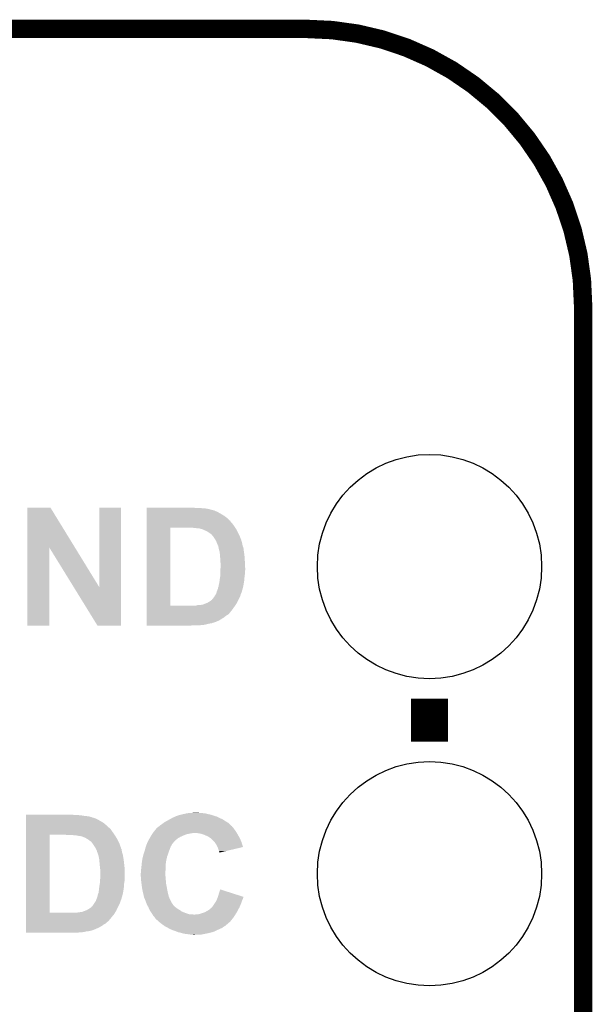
# Model space of a CAD drawing. Extents: x -1.3 to 24.2, y -3.9 to 39.2.
# Tile 34 of 34: x 19.5 to 24.2, y 31.1 to 39.2. Entities that reach past the tile are written whole.
import ezdxf

# ---------------------------------------------------------------- set-up
doc = ezdxf.new("R2010")
doc.units = 0
doc.layers.get('0').update_dxf_attribs({"linetype": 'CONTINUOUS'})
for name, color, linetype in [('ACCEL_37_CLICK_V100_GKO', 5, 'CONTINUOUS'), ('ACCEL_37_CLICK_V100_GTO', 14, 'CONTINUOUS'), ('ACCEL_37_CLICK_V100_GTS', 12, 'CONTINUOUS')]:
    doc.layers.add(name, color=color, linetype=linetype)

# ---------------------------------------------------------------- blocks, each defined once
blk = doc.blocks.new('ROUND_23')
blk.add_circle((0, 0), 0.9271)

msp = doc.modelspace()

# ---------------------------------------------------------------- linework, layer by layer
at = {"layer": 'ACCEL_37_CLICK_V100_GKO', "const_width": 0.1524}
for points in [[(1.016, 39.116), (21.844, 39.116)], [(24.13, -1.27), (24.13, 36.83)]]:
    msp.add_lwpolyline(points, dxfattribs=at)
msp.add_lwpolyline([(24.13, 36.83, 0.4142136), (21.844, 39.116)], format="xyb", dxfattribs=at)
at = {"layer": 'ACCEL_37_CLICK_V100_GTO', "const_width": 0.3048}
msp.add_lwpolyline([(22.86, 33.2232), (22.86, 33.5788)], dxfattribs=at)
at = {"layer": 'ACCEL_37_CLICK_V100_GTO'}
for points in [[(19.535154, 34.825862), (19.53516, 35.15867), (19.929982, 34.825862), (19.725644, 35.15867)], [(19.53516, 35.15867), (19.535162, 35.15868), (19.725644, 35.15867), (19.535162, 35.15868)], [(20.1295, 34.500898), (20.12952, 35.158658), (20.309824, 34.500898), (20.30984, 35.158658)], [(20.12952, 35.158658), (20.129522, 35.15868), (20.30984, 35.158658), (20.129522, 35.15868)], [(20.52068, 35.15614), (20.520682, 35.15868), (20.919442, 35.15614), (20.909282, 35.15868)], [(20.52068, 35.1536), (20.52068, 35.15614), (20.97532, 35.1536), (20.94738, 35.15614)], [(20.52068, 35.15106), (20.52068, 35.1536), (21.008342, 35.15106), (20.97532, 35.1536)], [(20.52068, 35.14598), (20.52068, 35.15106), (21.03628, 35.14598), (21.008342, 35.15106)], [(20.52068, 35.13836), (20.52068, 35.14598), (21.064222, 35.13836), (21.03628, 35.14598)], [(20.52068, 35.138354), (20.52068, 35.13836), (21.069306, 35.138354), (21.064222, 35.13836)], [(20.52068, 35.13582), (20.52068, 35.138354), (21.071846, 35.13582), (21.069306, 35.138354)], [(20.52068, 35.135818), (20.52068, 35.13582), (21.076924, 35.135818), (21.071846, 35.13582)], [(20.52068, 35.1282), (20.52068, 35.135818), (21.0947, 35.1282), (21.076924, 35.135818)], [(20.52068, 35.11804), (20.52068, 35.1282), (21.11502, 35.11804), (21.0947, 35.1282)], [(20.52068, 35.10534), (20.52068, 35.11804), (21.13788, 35.10534), (21.11502, 35.11804)], [(20.52068, 35.0901), (20.52068, 35.10534), (21.16328, 35.0901), (21.13788, 35.10534)], [(20.52068, 35.07232), (20.52068, 35.0901), (21.18614, 35.07232), (21.16328, 35.0901)], [(20.520678, 35.04946), (20.52068, 35.07232), (21.21154, 35.04946), (21.18614, 35.07232)], [(20.520678, 35.046916), (20.520678, 35.04946), (21.214082, 35.046916), (21.21154, 35.04946)], [(20.520678, 35.03676), (20.520678, 35.046916), (21.219162, 35.03676), (21.214082, 35.046916)], [(20.520678, 35.02406), (20.520678, 35.03676), (21.23186, 35.02406), (21.219162, 35.03676)], [(20.520678, 35.00628), (20.520678, 35.02406), (21.24456, 35.00628), (21.23186, 35.02406)], [(20.520678, 34.99358), (20.520678, 35.00628), (21.253028, 34.99358), (21.24456, 35.00628)], [(20.520662, 34.348442), (20.520678, 34.99356), (20.71624, 34.348442), (20.716242, 34.99356)], [(20.520678, 34.99356), (20.520678, 34.99358), (20.716242, 34.99356), (20.84578, 34.99358)], [(20.894042, 34.99104), (20.881342, 34.99358), (21.25472, 34.99104), (21.253028, 34.99358)], [(20.919442, 34.9885), (20.906742, 34.99104), (21.256414, 34.9885), (21.25472, 34.99104)], [(20.944842, 34.98596), (20.929602, 34.9885), (21.258108, 34.98596), (21.256414, 34.9885)], [(20.957544, 34.985958), (20.944842, 34.98596), (21.258108, 34.985958), (21.258108, 34.98596)], [(20.96262, 34.983422), (20.957544, 34.985958), (21.259798, 34.983422), (21.258108, 34.985958)], [(20.962624, 34.98342), (20.96262, 34.983422), (21.2598, 34.98342), (21.259798, 34.983422)], [(20.985482, 34.97834), (20.965162, 34.98342), (21.262572, 34.97834), (21.2598, 34.98342)], [(21.00072, 34.97072), (20.985482, 34.97834), (21.266728, 34.97072), (21.262572, 34.97834)], [(21.0185, 34.9631), (21.00072, 34.97072), (21.270884, 34.9631), (21.266728, 34.97072)], [(21.0312, 34.95548), (21.0185, 34.9631), (21.27504, 34.95548), (21.270884, 34.9631)], [(21.04136, 34.94786), (21.0312, 34.95548), (21.27885, 34.94786), (21.27504, 34.95548)], [(21.048982, 34.942778), (21.04136, 34.94786), (21.281392, 34.942778), (21.27885, 34.94786)], [(21.054066, 34.9377), (21.048982, 34.942778), (21.28393, 34.9377), (21.281392, 34.942778)], [(21.056606, 34.937692), (21.054066, 34.9377), (21.283934, 34.937692), (21.28393, 34.9377)], [(21.067184, 34.925), (21.056606, 34.937692), (21.29028, 34.925), (21.283934, 34.937692)], [(21.0693, 34.92246), (21.067184, 34.925), (21.291258, 34.92246), (21.29028, 34.925)], [(21.08962, 34.891982), (21.0693, 34.92246), (21.302978, 34.891982), (21.291258, 34.92246)], [(21.089624, 34.891976), (21.08962, 34.891982), (21.30298, 34.891976), (21.302978, 34.891982)], [(21.09115, 34.889434), (21.089624, 34.891976), (21.302986, 34.889434), (21.30298, 34.891976)], [(21.092674, 34.886894), (21.09115, 34.889434), (21.30552, 34.886894), (21.302986, 34.889434)], [(21.095718, 34.881818), (21.092674, 34.886894), (21.305522, 34.881818), (21.30552, 34.886894)], [(21.09724, 34.87928), (21.095718, 34.881818), (21.306368, 34.87928), (21.305522, 34.881818)], [(21.101474, 34.866578), (21.09724, 34.87928), (21.3106, 34.866578), (21.306368, 34.87928)], [(21.10232, 34.86404), (21.101474, 34.866578), (21.311108, 34.86404), (21.3106, 34.866578)], [(21.1074, 34.853878), (21.10232, 34.86404), (21.313142, 34.853878), (21.311108, 34.86404)], [(21.109944, 34.846258), (21.1074, 34.853878), (21.314666, 34.846258), (21.313142, 34.853878)], [(21.112482, 34.843716), (21.109944, 34.846258), (21.315176, 34.843716), (21.314666, 34.846258)], [(21.11299, 34.841178), (21.112482, 34.843716), (21.315682, 34.841178), (21.315176, 34.843716)], [(19.53514, 34.183342), (19.535154, 34.825862), (19.717998, 34.183342), (19.71802, 34.825862)], [(19.91842, 34.500898), (19.71802, 34.825862), (20.1295, 34.500898), (19.929982, 34.825862)], [(21.11553, 34.828478), (21.11299, 34.841178), (21.32076, 34.828478), (21.315682, 34.841178)], [(21.11756, 34.81832), (21.11553, 34.828478), (21.322454, 34.81832), (21.32076, 34.828478)], [(21.118946, 34.81324), (21.11756, 34.81832), (21.3233, 34.81324), (21.322454, 34.81832)], [(21.124488, 34.79292), (21.118946, 34.81324), (21.32584, 34.79292), (21.3233, 34.81324)], [(21.12518, 34.790378), (21.124488, 34.79292), (21.326204, 34.790378), (21.32584, 34.79292)], [(21.126566, 34.77514), (21.12518, 34.790378), (21.32838, 34.77514), (21.326204, 34.790378)], [(21.12772, 34.76244), (21.126566, 34.77514), (21.329968, 34.76244), (21.32838, 34.77514)], [(21.128356, 34.75482), (21.12772, 34.76244), (21.33092, 34.75482), (21.329968, 34.76244)], [(21.13026, 34.731962), (21.128356, 34.75482), (21.332266, 34.731962), (21.33092, 34.75482)], [(21.13026, 34.71164), (21.13026, 34.731962), (21.33346, 34.71164), (21.332266, 34.731962)], [(21.13026, 34.709098), (21.13026, 34.71164), (21.333588, 34.709098), (21.33346, 34.71164)], [(21.1328, 34.698938), (21.13026, 34.709098), (21.334096, 34.698938), (21.333588, 34.709098)], [(21.1328, 34.66846), (21.1328, 34.698938), (21.33562, 34.66846), (21.334096, 34.698938)], [(21.13026, 34.630362), (21.130936, 34.640518), (21.33346, 34.630362), (21.336, 34.640518)], [(21.13026, 34.630358), (21.13026, 34.630362), (21.33346, 34.630358), (21.33346, 34.630362)], [(21.13026, 34.604958), (21.13026, 34.630358), (21.33346, 34.604958), (21.33346, 34.630358)], [(21.13026, 34.592258), (21.13026, 34.604958), (21.331342, 34.592258), (21.33346, 34.604958)], [(21.130936, 34.640518), (21.13229, 34.66084), (21.336, 34.640518), (21.336, 34.66084)], [(21.13229, 34.66084), (21.1328, 34.66846), (21.336, 34.66084), (21.33562, 34.66846)], [(21.117558, 34.508436), (21.11756, 34.518598), (21.320032, 34.508436), (21.32221, 34.518598)], [(21.11756, 34.518598), (21.11883, 34.52368), (21.32221, 34.518598), (21.3233, 34.52368)], [(21.11883, 34.52368), (21.12264, 34.53892), (21.3233, 34.52368), (21.325644, 34.53892)], [(21.12264, 34.53892), (21.124416, 34.5567), (21.325644, 34.53892), (21.32838, 34.5567)], [(21.124416, 34.5567), (21.12518, 34.564322), (21.32838, 34.5567), (21.328966, 34.564322)], [(21.12518, 34.564322), (21.129798, 34.589722), (21.328966, 34.564322), (21.33092, 34.589722)], [(21.129798, 34.589722), (21.13026, 34.592258), (21.33092, 34.589722), (21.331342, 34.592258)], [(20.114256, 34.18333), (19.91842, 34.500898), (20.309818, 34.18333), (20.309824, 34.500898)], [(21.08708, 34.432242), (21.088772, 34.434782), (21.297052, 34.432242), (21.2979, 34.434782)], [(21.088772, 34.434782), (21.095544, 34.444938), (21.2979, 34.434782), (21.300438, 34.444938)], [(21.095544, 34.444938), (21.097238, 34.447476), (21.300438, 34.444938), (21.301706, 34.447476)], [(21.097238, 34.447476), (21.097872, 34.450016), (21.301706, 34.447476), (21.302978, 34.450016)], [(21.097872, 34.450016), (21.098506, 34.452554), (21.302978, 34.450016), (21.305514, 34.452554)], [(21.098506, 34.452554), (21.099142, 34.455096), (21.305514, 34.452554), (21.30552, 34.455096)], [(21.099142, 34.455096), (21.102318, 34.467798), (21.30552, 34.455096), (21.309426, 34.467798)], [(21.102318, 34.467798), (21.11135, 34.488122), (21.309426, 34.467798), (21.31568, 34.488122)], [(21.11135, 34.488122), (21.112478, 34.490656), (21.31568, 34.488122), (21.316222, 34.490656)], [(21.112478, 34.490656), (21.11248, 34.498276), (21.316222, 34.490656), (21.317854, 34.498276)], [(21.11248, 34.498276), (21.117558, 34.508436), (21.317854, 34.498276), (21.320032, 34.508436)], [(20.929598, 34.34842), (20.947376, 34.3535), (21.253026, 34.34842), (21.256412, 34.3535)], [(20.967698, 34.3535), (20.982938, 34.35604), (21.256412, 34.3535), (21.258106, 34.35604)], [(20.985476, 34.35604), (20.99056, 34.35858), (21.258106, 34.35604), (21.259798, 34.35858)], [(20.99056, 34.35858), (20.998182, 34.36112), (21.259798, 34.35858), (21.261492, 34.36112)], [(20.998182, 34.36112), (21.010876, 34.366198), (21.261492, 34.36112), (21.264878, 34.366198)], [(21.010876, 34.366198), (21.023582, 34.37128), (21.264878, 34.366198), (21.267418, 34.37128)], [(21.023582, 34.37128), (21.048978, 34.386518), (21.267418, 34.37128), (21.275038, 34.386518)], [(21.048978, 34.386518), (21.061672, 34.396674), (21.275038, 34.386518), (21.280116, 34.396674)], [(21.061672, 34.396674), (21.06168, 34.399214), (21.280116, 34.396674), (21.281386, 34.399214)], [(21.06168, 34.399214), (21.071838, 34.40938), (21.281386, 34.399214), (21.286468, 34.40938)], [(21.071838, 34.40938), (21.07946, 34.41954), (21.286468, 34.40938), (21.291548, 34.41954)], [(21.07946, 34.41954), (21.08403, 34.42716), (21.291548, 34.41954), (21.29536, 34.42716)], [(21.08403, 34.42716), (21.08708, 34.432242), (21.29536, 34.42716), (21.297052, 34.432242)], [(20.52066, 34.2646), (20.520662, 34.27222), (21.17852, 34.2646), (21.191222, 34.27222)], [(20.520662, 34.34842), (20.520662, 34.348442), (20.929598, 34.34842), (20.71624, 34.348442)], [(20.520662, 34.33572), (20.520662, 34.34842), (21.24456, 34.33572), (21.253026, 34.34842)], [(20.520662, 34.30778), (20.520662, 34.33572), (21.22424, 34.30778), (21.24456, 34.33572)], [(20.520662, 34.279842), (20.520662, 34.30778), (21.201382, 34.279842), (21.22424, 34.30778)], [(20.520662, 34.2773), (20.520662, 34.279842), (21.19884, 34.2773), (21.201382, 34.279842)], [(20.520662, 34.27222), (20.520662, 34.2773), (21.191222, 34.27222), (21.19884, 34.2773)], [(20.52066, 34.2519), (20.52066, 34.2646), (21.163278, 34.2519), (21.17852, 34.2646)], [(20.52066, 34.2265), (20.52066, 34.2519), (21.122638, 34.2265), (21.163278, 34.2519)], [(20.52066, 34.213798), (20.52066, 34.2265), (21.094698, 34.213798), (21.122638, 34.2265)], [(20.52066, 34.203636), (20.52066, 34.213798), (21.061678, 34.203636), (21.094698, 34.213798)], [(20.52066, 34.2011), (20.52066, 34.203636), (21.059134, 34.2011), (21.061678, 34.203636)], [(20.52066, 34.19856), (20.52066, 34.2011), (21.03628, 34.19856), (21.051518, 34.2011)], [(20.52066, 34.19348), (20.52066, 34.19856), (21.01596, 34.19348), (21.03628, 34.19856)], [(20.52066, 34.1884), (20.52066, 34.19348), (20.993098, 34.1884), (21.01596, 34.19348)], [(19.717998, 34.18332), (19.53514, 34.183342), (19.717998, 34.18332), (19.717998, 34.183342)], [(20.309818, 34.18332), (20.114256, 34.18333), (20.309818, 34.18332), (20.309818, 34.18333)], [(20.52066, 34.18586), (20.52066, 34.1884), (20.962622, 34.18586), (20.993098, 34.1884)], [(20.52066, 34.183342), (20.52066, 34.18586), (20.88929, 34.183342), (20.92706, 34.18586)], [(20.888962, 34.18332), (20.52066, 34.183342), (20.888962, 34.18332), (20.88929, 34.183342)], [(19.525, 32.61614), (19.525002, 32.61868), (19.923762, 32.61614), (19.913602, 32.61868)], [(19.525, 32.6136), (19.525, 32.61614), (19.98218, 32.6136), (19.9517, 32.61614)], [(19.525, 32.60852), (19.525, 32.6136), (20.012658, 32.60852), (19.98218, 32.6136)], [(19.525, 32.60598), (19.525, 32.60852), (20.040602, 32.60598), (20.012658, 32.60852)], [(19.525, 32.59836), (19.525, 32.60598), (20.068542, 32.59836), (20.040602, 32.60598)], [(19.525, 32.598354), (19.525, 32.59836), (20.071086, 32.598354), (20.068542, 32.59836)], [(19.525, 32.59582), (19.525, 32.598354), (20.073626, 32.59582), (20.071086, 32.598354)], [(19.525, 32.595818), (19.525, 32.59582), (20.076162, 32.595818), (20.073626, 32.59582)], [(19.525, 32.5882), (19.525, 32.595818), (20.09902, 32.5882), (20.076162, 32.595818)], [(19.525, 32.57804), (19.525, 32.5882), (20.11934, 32.57804), (20.09902, 32.5882)], [(19.525, 32.56534), (19.525, 32.57804), (20.1422, 32.56534), (20.11934, 32.57804)], [(19.525, 32.550098), (19.525, 32.56534), (20.167602, 32.550098), (20.1422, 32.56534)], [(20.665442, 32.555182), (20.683726, 32.56534), (21.19037, 32.555182), (21.173438, 32.56534)], [(20.683726, 32.56534), (20.711154, 32.580578), (21.173438, 32.56534), (21.150582, 32.580578)], [(20.711154, 32.580578), (20.729446, 32.59074), (21.150582, 32.580578), (21.12772, 32.59074)], [(20.729446, 32.59074), (20.73402, 32.59328), (21.12772, 32.59074), (21.12264, 32.59328)], [(20.73402, 32.59328), (20.756372, 32.60344), (21.12264, 32.59328), (21.10232, 32.60344)], [(20.756372, 32.60344), (20.76196, 32.60598), (21.10232, 32.60344), (21.093854, 32.60598)], [(20.76196, 32.60598), (20.77593, 32.61106), (21.093854, 32.60598), (21.07692, 32.61106)], [(20.77593, 32.61106), (20.789902, 32.61614), (21.07692, 32.61106), (21.061676, 32.61614)], [(20.789902, 32.61614), (20.800898, 32.618678), (21.061676, 32.61614), (21.05406, 32.618678)], [(20.800898, 32.618678), (20.82292, 32.62376), (21.05406, 32.618678), (21.0312, 32.62376)], [(20.82292, 32.62376), (20.844932, 32.62884), (21.0312, 32.62376), (21.01088, 32.62884)], [(20.844932, 32.62884), (20.85594, 32.63138), (21.01088, 32.62884), (20.99056, 32.63138)], [(20.85594, 32.63138), (20.8915, 32.63392), (20.99056, 32.63138), (20.97278, 32.63392)], [(20.8915, 32.63392), (20.929598, 32.63646), (20.957542, 32.63392), (20.944842, 32.63646)], [(19.524998, 32.52978), (19.525, 32.550098), (20.19046, 32.52978), (20.167602, 32.550098)], [(19.524998, 32.50692), (19.524998, 32.52978), (20.21586, 32.50692), (20.19046, 32.52978)], [(19.524998, 32.49676), (19.524998, 32.50692), (20.22602, 32.49676), (20.21586, 32.50692)], [(19.524998, 32.48152), (19.524998, 32.49676), (20.23618, 32.48152), (20.22602, 32.49676)], [(19.524998, 32.46374), (19.524998, 32.48152), (20.24888, 32.46374), (20.23618, 32.48152)], [(20.57654, 32.4739), (20.58485, 32.484058), (21.263358, 32.4739), (21.257262, 32.484058)], [(20.58485, 32.484058), (20.599398, 32.501838), (21.257262, 32.484058), (21.243928, 32.501838)], [(20.599398, 32.501838), (20.60194, 32.50438), (21.243928, 32.501838), (21.24202, 32.50438)], [(20.60194, 32.50438), (20.60956, 32.512), (21.24202, 32.50438), (21.23694, 32.512)], [(20.60956, 32.512), (20.612102, 32.51454), (21.23694, 32.512), (21.234402, 32.51454)], [(20.612102, 32.51454), (20.618874, 32.51962), (21.234402, 32.51454), (21.229322, 32.51962)], [(20.618874, 32.51962), (20.62226, 32.52216), (21.229322, 32.51962), (21.228052, 32.52216)], [(20.62226, 32.52216), (20.625426, 32.524694), (21.228052, 32.52216), (21.226782, 32.524694)], [(20.625426, 32.524694), (20.628606, 32.527238), (21.226782, 32.524694), (21.221704, 32.527238)], [(20.628606, 32.527238), (20.63496, 32.53232), (21.221704, 32.527238), (21.216622, 32.53232)], [(20.63496, 32.53232), (20.6502, 32.54248), (21.216622, 32.53232), (21.206462, 32.54248)], [(20.6502, 32.54248), (20.65934, 32.550098), (21.206462, 32.54248), (21.198842, 32.550098)], [(20.65934, 32.550098), (20.665442, 32.555182), (21.198842, 32.550098), (21.19037, 32.555182)], [(19.524982, 31.808442), (19.524998, 32.45358), (19.72056, 31.808442), (19.720582, 32.45358)], [(19.524998, 32.45358), (19.524998, 32.46374), (20.255654, 32.45358), (20.24888, 32.46374)], [(19.867882, 32.45104), (19.850098, 32.45358), (20.257348, 32.45104), (20.255654, 32.45358)], [(19.923762, 32.4485), (19.911062, 32.45104), (20.259042, 32.4485), (20.257348, 32.45104)], [(19.94916, 32.44596), (19.933922, 32.4485), (20.260736, 32.44596), (20.259042, 32.4485)], [(19.961862, 32.44342), (19.94916, 32.44596), (20.262428, 32.44342), (20.260736, 32.44596)], [(19.979632, 32.440882), (19.969482, 32.44342), (20.26412, 32.440882), (20.262428, 32.44342)], [(19.989802, 32.438338), (19.979632, 32.440882), (20.265648, 32.438338), (20.26412, 32.440882)], [(20.00758, 32.43072), (19.989802, 32.438338), (20.270218, 32.43072), (20.265648, 32.438338)], [(20.022818, 32.4231), (20.00758, 32.43072), (20.27479, 32.4231), (20.270218, 32.43072)], [(20.03552, 32.41548), (20.022818, 32.4231), (20.27936, 32.41548), (20.27479, 32.4231)], [(20.04568, 32.40786), (20.03552, 32.41548), (20.28317, 32.40786), (20.27936, 32.41548)], [(20.053302, 32.402778), (20.04568, 32.40786), (20.285712, 32.402778), (20.28317, 32.40786)], [(20.058386, 32.3977), (20.053302, 32.402778), (20.28825, 32.3977), (20.285712, 32.402778)], [(20.528276, 32.390074), (20.53463, 32.402782), (20.74164, 32.390074), (20.754342, 32.402782)], [(20.53463, 32.402782), (20.54098, 32.415478), (20.754342, 32.402782), (20.769576, 32.415478)], [(20.54098, 32.41548), (20.546906, 32.42564), (20.76958, 32.41548), (20.782282, 32.42564)], [(20.54098, 32.415478), (20.54098, 32.41548), (20.769576, 32.415478), (20.76958, 32.41548)], [(20.546906, 32.42564), (20.552832, 32.4358), (20.782282, 32.42564), (20.800062, 32.4358)], [(20.552832, 32.4358), (20.55876, 32.44596), (20.800062, 32.4358), (20.822414, 32.44596)], [(20.55876, 32.44596), (20.560376, 32.4485), (20.822414, 32.44596), (20.828002, 32.4485)], [(20.560376, 32.4485), (20.56684, 32.458658), (20.828002, 32.4485), (20.85594, 32.458658)], [(20.56684, 32.458658), (20.570074, 32.46374), (20.85594, 32.458658), (20.88134, 32.46374)], [(20.570074, 32.46374), (20.57169, 32.46628), (20.88134, 32.46374), (20.891498, 32.46628)], [(20.57169, 32.46628), (20.573306, 32.46882), (20.899118, 32.46628), (20.909278, 32.46882)], [(20.573306, 32.46882), (20.57654, 32.4739), (21.266406, 32.46882), (21.263358, 32.4739)], [(20.94738, 32.46628), (20.919442, 32.46882), (21.26793, 32.46628), (21.266406, 32.46882)], [(20.972778, 32.4612), (20.94738, 32.46628), (21.270978, 32.4612), (21.26793, 32.46628)], [(20.9804, 32.45866), (20.972778, 32.4612), (21.2725, 32.45866), (21.270978, 32.4612)], [(20.99564, 32.45358), (20.9804, 32.45866), (21.275464, 32.45358), (21.2725, 32.45866)], [(21.031198, 32.43834), (20.99564, 32.45358), (21.284354, 32.43834), (21.275464, 32.45358)], [(21.04136, 32.43072), (21.031198, 32.43834), (21.288798, 32.43072), (21.284354, 32.43834)], [(21.045174, 32.428178), (21.04136, 32.43072), (21.29028, 32.428178), (21.288798, 32.43072)], [(21.04898, 32.42564), (21.045174, 32.428178), (21.291368, 32.42564), (21.29028, 32.428178)], [(21.05152, 32.423098), (21.04898, 32.42564), (21.292458, 32.423098), (21.291368, 32.42564)], [(21.0693, 32.407862), (21.05152, 32.423098), (21.29899, 32.407862), (21.292458, 32.423098)], [(21.082638, 32.39262), (21.0693, 32.407862), (21.305522, 32.39262), (21.29899, 32.407862)], [(20.060926, 32.397692), (20.058386, 32.3977), (20.288254, 32.397692), (20.28825, 32.3977)], [(20.071506, 32.384998), (20.060926, 32.397692), (20.2946, 32.384998), (20.288254, 32.397692)], [(20.07362, 32.38246), (20.071506, 32.384998), (20.295508, 32.38246), (20.2946, 32.384998)], [(20.09394, 32.351978), (20.07362, 32.38246), (20.306398, 32.351978), (20.295508, 32.38246)], [(20.095212, 32.349438), (20.09394, 32.351978), (20.307304, 32.349438), (20.306398, 32.351978)], [(20.096484, 32.346894), (20.095212, 32.349438), (20.30984, 32.346894), (20.307304, 32.349438)], [(20.100294, 32.339274), (20.096484, 32.346894), (20.309846, 32.339274), (20.30984, 32.346894)], [(20.10156, 32.336742), (20.100294, 32.339274), (20.312376, 32.336742), (20.309846, 32.339274)], [(20.10309, 32.334194), (20.10156, 32.336742), (20.31492, 32.334194), (20.312376, 32.336742)], [(20.109182, 32.324038), (20.10309, 32.334194), (20.31492, 32.324038), (20.31492, 32.334194)], [(20.111214, 32.31388), (20.109182, 32.324038), (20.31746, 32.31388), (20.31492, 32.324038)], [(20.502032, 32.31134), (20.505418, 32.3215), (20.703538, 32.31134), (20.707892, 32.3215)], [(20.505418, 32.3215), (20.507324, 32.329122), (20.707892, 32.3215), (20.71116, 32.329122)], [(20.507324, 32.329122), (20.511136, 32.344362), (20.71116, 32.329122), (20.71624, 32.344362)], [(20.511136, 32.344362), (20.513042, 32.351982), (20.71624, 32.344362), (20.719288, 32.351982)], [(20.513042, 32.351982), (20.514994, 32.35706), (20.719288, 32.351982), (20.72132, 32.35706)], [(20.514994, 32.35706), (20.517924, 32.364678), (20.72132, 32.35706), (20.726398, 32.364678)], [(20.517924, 32.364678), (20.52183, 32.374838), (20.726398, 32.364678), (20.73148, 32.374838)], [(20.52183, 32.374838), (20.524762, 32.38246), (20.73148, 32.374838), (20.73656, 32.38246)], [(20.524762, 32.38246), (20.52574, 32.385), (20.73656, 32.38246), (20.7391, 32.385)], [(20.52574, 32.385), (20.527006, 32.387534), (20.7391, 32.385), (20.741634, 32.387534)], [(20.527006, 32.387534), (20.528276, 32.390074), (20.741634, 32.387534), (20.74164, 32.390074)], [(21.08708, 32.387542), (21.082638, 32.39262), (21.307106, 32.387542), (21.305522, 32.39262)], [(21.09978, 32.367218), (21.08708, 32.387542), (21.313444, 32.367218), (21.307106, 32.387542)], [(21.107404, 32.351974), (21.09978, 32.367218), (21.318196, 32.351974), (21.313444, 32.367218)], [(21.10994, 32.3469), (21.107404, 32.351974), (21.296766, 32.3469), (21.318196, 32.351974)], [(21.11502, 32.331658), (21.10994, 32.3469), (21.232398, 32.331658), (21.296766, 32.3469)], [(21.1201, 32.31896), (21.11502, 32.331658), (21.178772, 32.31896), (21.232398, 32.331658)], [(21.122638, 32.311342), (21.1201, 32.31896), (21.1466, 32.311342), (21.178772, 32.31896)], [(20.111722, 32.311338), (20.111214, 32.31388), (20.31797, 32.311338), (20.31746, 32.31388)], [(20.114262, 32.30626), (20.111722, 32.311338), (20.318986, 32.30626), (20.31797, 32.311338)], [(20.1168, 32.303714), (20.114262, 32.30626), (20.319496, 32.303714), (20.318986, 32.30626)], [(20.1168, 32.30118), (20.1168, 32.303714), (20.320002, 32.30118), (20.319496, 32.303714)], [(20.1168, 32.301176), (20.1168, 32.30118), (20.320004, 32.301176), (20.320002, 32.30118)], [(20.121372, 32.28594), (20.1168, 32.301176), (20.32508, 32.28594), (20.320004, 32.301176)], [(20.12442, 32.275782), (20.121372, 32.28594), (20.326774, 32.275782), (20.32508, 32.28594)], [(20.125438, 32.2707), (20.12442, 32.275782), (20.32762, 32.2707), (20.326774, 32.275782)], [(20.1295, 32.25038), (20.125438, 32.2707), (20.330524, 32.25038), (20.32762, 32.2707)], [(20.13077, 32.23514), (20.1295, 32.25038), (20.3327, 32.23514), (20.330524, 32.25038)], [(20.48256, 32.2326), (20.485792, 32.25038), (20.682204, 32.2326), (20.68576, 32.25038)], [(20.485792, 32.25038), (20.48764, 32.26054), (20.68576, 32.25038), (20.688016, 32.26054)], [(20.48764, 32.26054), (20.490814, 32.273238), (20.688016, 32.26054), (20.69084, 32.273238)], [(20.490814, 32.273238), (20.49526, 32.291018), (20.69084, 32.273238), (20.697506, 32.291018)], [(20.49526, 32.291018), (20.496106, 32.29356), (20.697506, 32.291018), (20.69846, 32.29356)], [(20.496106, 32.29356), (20.502032, 32.31134), (20.69846, 32.29356), (20.703538, 32.31134)], [(21.12264, 32.308806), (21.122638, 32.311342), (21.13589, 32.308806), (21.1466, 32.311342)], [(21.125172, 32.306268), (21.12264, 32.308806), (21.125172, 32.306268), (21.13589, 32.308806)], [(20.13204, 32.2199), (20.13077, 32.23514), (20.334394, 32.2199), (20.3327, 32.23514)], [(20.132734, 32.21228), (20.13204, 32.2199), (20.33524, 32.21228), (20.334394, 32.2199)], [(20.13458, 32.19196), (20.132734, 32.21228), (20.337632, 32.19196), (20.33524, 32.21228)], [(20.13712, 32.169098), (20.13458, 32.19196), (20.34032, 32.169098), (20.337632, 32.19196)], [(20.13712, 32.09036), (20.13712, 32.169098), (20.34032, 32.09036), (20.34032, 32.169098)], [(20.47494, 32.16148), (20.475892, 32.1691), (20.677552, 32.16148), (20.67814, 32.1691)], [(20.47494, 32.146242), (20.47494, 32.16148), (20.67638, 32.146242), (20.677552, 32.16148)], [(20.475892, 32.1691), (20.47748, 32.1818), (20.67814, 32.1691), (20.67814, 32.1818)], [(20.47748, 32.1818), (20.479004, 32.197042), (20.67814, 32.1818), (20.67814, 32.197042)], [(20.479004, 32.197042), (20.481798, 32.22498), (20.67814, 32.197042), (20.68068, 32.22498)], [(20.481798, 32.22498), (20.48256, 32.2326), (20.68068, 32.22498), (20.682204, 32.2326)], [(20.135426, 32.06496), (20.136272, 32.077658), (20.33778, 32.06496), (20.34032, 32.077658)], [(20.136272, 32.077658), (20.13712, 32.09036), (20.34032, 32.077658), (20.34032, 32.09036)], [(20.4724, 32.133542), (20.472908, 32.136082), (20.6756, 32.133542), (20.6756, 32.136082)], [(20.4724, 32.120838), (20.4724, 32.133542), (20.6756, 32.120838), (20.6756, 32.133542)], [(20.47256, 32.118298), (20.4724, 32.120838), (20.6756, 32.118298), (20.6756, 32.120838)], [(20.473354, 32.105598), (20.47256, 32.118298), (20.67814, 32.105598), (20.6756, 32.118298)], [(20.472908, 32.136082), (20.47494, 32.146242), (20.6756, 32.136082), (20.67638, 32.146242)], [(20.474306, 32.09036), (20.473354, 32.105598), (20.67814, 32.09036), (20.67814, 32.105598)], [(20.47494, 32.0802), (20.474306, 32.09036), (20.679592, 32.0802), (20.67814, 32.09036)], [(20.475894, 32.072578), (20.47494, 32.0802), (20.68068, 32.072578), (20.679592, 32.0802)], [(20.124982, 31.981142), (20.12696, 31.99892), (20.32762, 31.981142), (20.330158, 31.99892)], [(20.12696, 31.99892), (20.128736, 32.0167), (20.330158, 31.99892), (20.3327, 32.0167)], [(20.128736, 32.0167), (20.1295, 32.024322), (20.3327, 32.0167), (20.333286, 32.024322)], [(20.1295, 32.024322), (20.134118, 32.049722), (20.333286, 32.024322), (20.33524, 32.049722)], [(20.134118, 32.049722), (20.13458, 32.052258), (20.33524, 32.049722), (20.335662, 32.052258)], [(20.13458, 32.052258), (20.135426, 32.06496), (20.335662, 32.052258), (20.33778, 32.06496)], [(20.478116, 32.054798), (20.475894, 32.072578), (20.68068, 32.054798), (20.68068, 32.072578)], [(20.48002, 32.03956), (20.478116, 32.054798), (20.684068, 32.03956), (20.68068, 32.054798)], [(20.481036, 32.03194), (20.48002, 32.03956), (20.68576, 32.03194), (20.684068, 32.03956)], [(20.4851, 32.00146), (20.481036, 32.03194), (20.69114, 32.00146), (20.68576, 32.03194)], [(20.488032, 31.98876), (20.4851, 32.00146), (20.69338, 31.98876), (20.69114, 32.00146)], [(21.11756, 31.96336), (21.13028, 32.001454), (21.249292, 31.96336), (21.13028, 32.001454)], [(20.102508, 31.910016), (20.103462, 31.912558), (20.3073, 31.910016), (20.309836, 31.912558)], [(20.103462, 31.912558), (20.10918, 31.9278), (20.309836, 31.912558), (20.314192, 31.9278)], [(20.10918, 31.9278), (20.115952, 31.94812), (20.314192, 31.9278), (20.32, 31.94812)], [(20.115952, 31.94812), (20.116798, 31.950658), (20.32, 31.94812), (20.320584, 31.950658)], [(20.116798, 31.950658), (20.1168, 31.955736), (20.320584, 31.950658), (20.321756, 31.955736)], [(20.1168, 31.955736), (20.11934, 31.963358), (20.321756, 31.955736), (20.323516, 31.963358)], [(20.11934, 31.963358), (20.12188, 31.96844), (20.323516, 31.963358), (20.324688, 31.96844)], [(20.12188, 31.96844), (20.124418, 31.976058), (20.324688, 31.96844), (20.326446, 31.976058)], [(20.124418, 31.976058), (20.124982, 31.981142), (20.326446, 31.976058), (20.32762, 31.981142)], [(20.497998, 31.945578), (20.488032, 31.98876), (20.703542, 31.945578), (20.69338, 31.98876)], [(20.50034, 31.935422), (20.497998, 31.945578), (20.70735, 31.935422), (20.703542, 31.945578)], [(20.504574, 31.92526), (20.50034, 31.935422), (20.71116, 31.92526), (20.70735, 31.935422)], [(20.51304, 31.904942), (20.504574, 31.92526), (20.72132, 31.904942), (20.71116, 31.92526)], [(21.0947, 31.902402), (21.100472, 31.9151), (21.30806, 31.902402), (21.31314, 31.9151)], [(21.100472, 31.9151), (21.10509, 31.925258), (21.31314, 31.9151), (21.31822, 31.925258)], [(21.10509, 31.925258), (21.107402, 31.930342), (21.31822, 31.925258), (21.31949, 31.930342)], [(21.107402, 31.930342), (21.108962, 31.935418), (21.31949, 31.930342), (21.32076, 31.935418)], [(21.108962, 31.935418), (21.110522, 31.940484), (21.32076, 31.935418), (21.32076, 31.940484)], [(21.110522, 31.940484), (21.11756, 31.96336), (21.32076, 31.940484), (21.249292, 31.96336)], [(20.008852, 31.82366), (20.027902, 31.83128), (20.269198, 31.82366), (20.272662, 31.83128)], [(20.027902, 31.83128), (20.053298, 31.846518), (20.272662, 31.83128), (20.279588, 31.846518)], [(20.053298, 31.846518), (20.059648, 31.8516), (20.279588, 31.846518), (20.2819, 31.8516)], [(20.059648, 31.8516), (20.065992, 31.856674), (20.2819, 31.8516), (20.284436, 31.856674)], [(20.065992, 31.856674), (20.066, 31.859206), (20.284436, 31.856674), (20.285702, 31.859206)], [(20.066, 31.859206), (20.071074, 31.861758), (20.285702, 31.859206), (20.286978, 31.861758)], [(20.071074, 31.861758), (20.07616, 31.86938), (20.286978, 31.861758), (20.29079, 31.86938)], [(20.07616, 31.86938), (20.08378, 31.87954), (20.29079, 31.86938), (20.29587, 31.87954)], [(20.08378, 31.87954), (20.08835, 31.88716), (20.29587, 31.87954), (20.29968, 31.88716)], [(20.08835, 31.88716), (20.0914, 31.892242), (20.29968, 31.88716), (20.301374, 31.892242)], [(20.0914, 31.892242), (20.101558, 31.907478), (20.301374, 31.892242), (20.306452, 31.907478)], [(20.101558, 31.907478), (20.102508, 31.910016), (20.306452, 31.907478), (20.3073, 31.910016)], [(20.51304, 31.904938), (20.51304, 31.904942), (20.721324, 31.904938), (20.72132, 31.904942)], [(20.519506, 31.88716), (20.51304, 31.904938), (20.73148, 31.88716), (20.721324, 31.904938)], [(20.5232, 31.877002), (20.519506, 31.88716), (20.738254, 31.877002), (20.73148, 31.88716)], [(20.526026, 31.871918), (20.5232, 31.877002), (20.741642, 31.871918), (20.738254, 31.877002)], [(20.527438, 31.869374), (20.526026, 31.871918), (20.74418, 31.869374), (20.741642, 31.871918)], [(20.52885, 31.866834), (20.527438, 31.869374), (20.744194, 31.866834), (20.74418, 31.869374)], [(20.530258, 31.864298), (20.52885, 31.866834), (20.74926, 31.864298), (20.744194, 31.866834)], [(20.53308, 31.85922), (20.530258, 31.864298), (20.75434, 31.85922), (20.74926, 31.864298)], [(20.5359, 31.85414), (20.53308, 31.85922), (20.760438, 31.85414), (20.75434, 31.85922)], [(20.539288, 31.84652), (20.5359, 31.85414), (20.769582, 31.84652), (20.760438, 31.85414)], [(20.544932, 31.83382), (20.539288, 31.84652), (20.7899, 31.83382), (20.769582, 31.84652)], [(20.54606, 31.831282), (20.544932, 31.83382), (20.793708, 31.831282), (20.7899, 31.83382)], [(20.553998, 31.81858), (20.54606, 31.831282), (20.81276, 31.81858), (20.793708, 31.831282)], [(21.02612, 31.8262), (21.048982, 31.841446), (21.274192, 31.8262), (21.282324, 31.841446)], [(21.048982, 31.841446), (21.051524, 31.84652), (21.282324, 31.841446), (21.28503, 31.84652)], [(21.051524, 31.84652), (21.059138, 31.8516), (21.28503, 31.84652), (21.28774, 31.8516)], [(21.059138, 31.8516), (21.059142, 31.851602), (21.28774, 31.8516), (21.28774, 31.851602)], [(21.059142, 31.851602), (21.0693, 31.8643), (21.28774, 31.851602), (21.293182, 31.8643)], [(21.0693, 31.8643), (21.08454, 31.887162), (21.293182, 31.8643), (21.30298, 31.887162)], [(21.08454, 31.887162), (21.0947, 31.9024), (21.30298, 31.887162), (21.308058, 31.9024)], [(21.0947, 31.9024), (21.0947, 31.902402), (21.308058, 31.9024), (21.30806, 31.902402)], [(19.524982, 31.80842), (19.524982, 31.808442), (19.933918, 31.80842), (19.72056, 31.808442)], [(19.524982, 31.79572), (19.524982, 31.80842), (20.25142, 31.79572), (20.2595, 31.80842)], [(19.524982, 31.739842), (19.524982, 31.79572), (20.205702, 31.739842), (20.25142, 31.79572)], [(19.933918, 31.80842), (19.95424, 31.81096), (20.2595, 31.80842), (20.261116, 31.81096)], [(19.95424, 31.81096), (19.97202, 31.8135), (20.261116, 31.81096), (20.262732, 31.8135)], [(19.97202, 31.8135), (19.987258, 31.81604), (20.262732, 31.8135), (20.264348, 31.81604)], [(19.989796, 31.81604), (19.99488, 31.81858), (20.264348, 31.81604), (20.265964, 31.81858)], [(19.99488, 31.81858), (20.002502, 31.82112), (20.265964, 31.81858), (20.26758, 31.82112)], [(20.002502, 31.82112), (20.008852, 31.82366), (20.26758, 31.82112), (20.269198, 31.82366)], [(20.55876, 31.81096), (20.553998, 31.81858), (20.831048, 31.81096), (20.81276, 31.81858)], [(20.562148, 31.80588), (20.55876, 31.81096), (20.843238, 31.80588), (20.831048, 31.81096)], [(20.568922, 31.79572), (20.562148, 31.80588), (20.876264, 31.79572), (20.843238, 31.80588)], [(20.570446, 31.79318), (20.568922, 31.79572), (20.914362, 31.79318), (20.89404, 31.79572)], [(20.576538, 31.783022), (20.570446, 31.79318), (21.24837, 31.783022), (21.25472, 31.79318)], [(20.586698, 31.77286), (20.576538, 31.783022), (21.24202, 31.77286), (21.24837, 31.783022)], [(20.591778, 31.762706), (20.586698, 31.77286), (21.233896, 31.762706), (21.24202, 31.77286)], [(20.596846, 31.760166), (20.591778, 31.762706), (21.231864, 31.760166), (21.233896, 31.762706)], [(20.59686, 31.757626), (20.596846, 31.760166), (21.229832, 31.757626), (21.231864, 31.760166)], [(20.62226, 31.73476), (20.59686, 31.757626), (21.21154, 31.73476), (21.229832, 31.757626)], [(20.914362, 31.79318), (20.921984, 31.793182), (21.25472, 31.79318), (21.25472, 31.793182)], [(20.921984, 31.793182), (20.927064, 31.79572), (21.25472, 31.793182), (21.256306, 31.79572)], [(20.9423, 31.79572), (20.960084, 31.798262), (21.256306, 31.79572), (21.257896, 31.798262)], [(20.960084, 31.798262), (20.9804, 31.80588), (21.257896, 31.798262), (21.262656, 31.80588)], [(20.9804, 31.80588), (21.003262, 31.8135), (21.262656, 31.80588), (21.26742, 31.8135)], [(21.003262, 31.8135), (21.02612, 31.8262), (21.26742, 31.8135), (21.274192, 31.8262)], [(19.52498, 31.722058), (19.524982, 31.732218), (20.185378, 31.722058), (20.195538, 31.732218)], [(19.52498, 31.7119), (19.52498, 31.722058), (20.167598, 31.7119), (20.185378, 31.722058)], [(19.52498, 31.699198), (19.52498, 31.7119), (20.14982, 31.699198), (20.167598, 31.7119)], [(19.52498, 31.6865), (19.52498, 31.699198), (20.12696, 31.6865), (20.14982, 31.699198)], [(19.52498, 31.6738), (19.52498, 31.6865), (20.09902, 31.6738), (20.12696, 31.6865)], [(19.52498, 31.6611), (19.52498, 31.6738), (20.065996, 31.6611), (20.09902, 31.6738)], [(19.524982, 31.7373), (19.524982, 31.739842), (20.20316, 31.7373), (20.205702, 31.739842)], [(19.524982, 31.732218), (19.524982, 31.7373), (20.195538, 31.732218), (20.20316, 31.7373)], [(20.622264, 31.734758), (20.62226, 31.73476), (21.21154, 31.734758), (21.21154, 31.73476)], [(20.64766, 31.71444), (20.622264, 31.734758), (21.187832, 31.71444), (21.21154, 31.734758)], [(20.662172, 31.704282), (20.64766, 31.71444), (21.17598, 31.704282), (21.187832, 31.71444)], [(20.669436, 31.699198), (20.662172, 31.704282), (21.170896, 31.699198), (21.17598, 31.704282)], [(20.673058, 31.696662), (20.669436, 31.699198), (21.165824, 31.696662), (21.170896, 31.699198)], [(20.68238, 31.691578), (20.673058, 31.696662), (21.15566, 31.691578), (21.165824, 31.696662)], [(20.696344, 31.68396), (20.68238, 31.691578), (21.148036, 31.68396), (21.15566, 31.691578)], [(20.701, 31.68142), (20.696344, 31.68396), (21.141688, 31.68142), (21.148036, 31.68396)], [(20.70608, 31.67888), (20.701, 31.68142), (21.13534, 31.67888), (21.141688, 31.68142)], [(20.72132, 31.67126), (20.70608, 31.67888), (21.120098, 31.67126), (21.13534, 31.67888)], [(20.7264, 31.66872), (20.72132, 31.67126), (21.112478, 31.66872), (21.120098, 31.67126)], [(20.733386, 31.66618), (20.7264, 31.66872), (21.104858, 31.66618), (21.112478, 31.66872)], [(19.52498, 31.661098), (19.52498, 31.6611), (20.060916, 31.661098), (20.065996, 31.6611)], [(19.52498, 31.65856), (19.52498, 31.661098), (20.055838, 31.65856), (20.060916, 31.661098)], [(19.52498, 31.65602), (19.52498, 31.65856), (20.0406, 31.65602), (20.055838, 31.65856)], [(19.52498, 31.65348), (19.52498, 31.65602), (20.020282, 31.65348), (20.0406, 31.65602)], [(19.52498, 31.6484), (19.52498, 31.65348), (19.997418, 31.6484), (20.020282, 31.65348)], [(19.52498, 31.64586), (19.52498, 31.6484), (19.96694, 31.64586), (19.997418, 31.6484)], [(19.52498, 31.643342), (19.52498, 31.64586), (19.931688, 31.643342), (19.96694, 31.64586)], [(19.931382, 31.64332), (19.52498, 31.643342), (19.931382, 31.64332), (19.931688, 31.643342)], [(20.75434, 31.65856), (20.733386, 31.66618), (21.091524, 31.65856), (21.104858, 31.66618)], [(20.760692, 31.65602), (20.75434, 31.65856), (21.08708, 31.65602), (21.091524, 31.65856)], [(20.779738, 31.648402), (20.760692, 31.65602), (21.066762, 31.648402), (21.08708, 31.65602)], [(20.779748, 31.6484), (20.779738, 31.648402), (21.066758, 31.6484), (21.066762, 31.648402)], [(20.8026, 31.64332), (20.779748, 31.6484), (21.04644, 31.64332), (21.066758, 31.6484)], [(20.819532, 31.63824), (20.8026, 31.64332), (21.02358, 31.63824), (21.04644, 31.64332)], [(20.827998, 31.6357), (20.819532, 31.63824), (21.010878, 31.6357), (21.02358, 31.63824)], [(20.86864, 31.63062), (20.827998, 31.6357), (20.985478, 31.63062), (21.010878, 31.6357)], [(20.883878, 31.62808), (20.86864, 31.63062), (20.972778, 31.62808), (20.985478, 31.63062)], [(20.906738, 31.62554), (20.896578, 31.62808), (20.916902, 31.62554), (20.94484, 31.62808)]]:
    msp.add_solid(points, dxfattribs=at)

# ---------------------------------------------------------------- block references
at = {"layer": 'ACCEL_37_CLICK_V100_GTS'}
for p in [(22.86, 34.671), (22.86, 32.131)]:
    msp.add_blockref('ROUND_23', p, dxfattribs=at)

doc.saveas('drawing.dxf')
